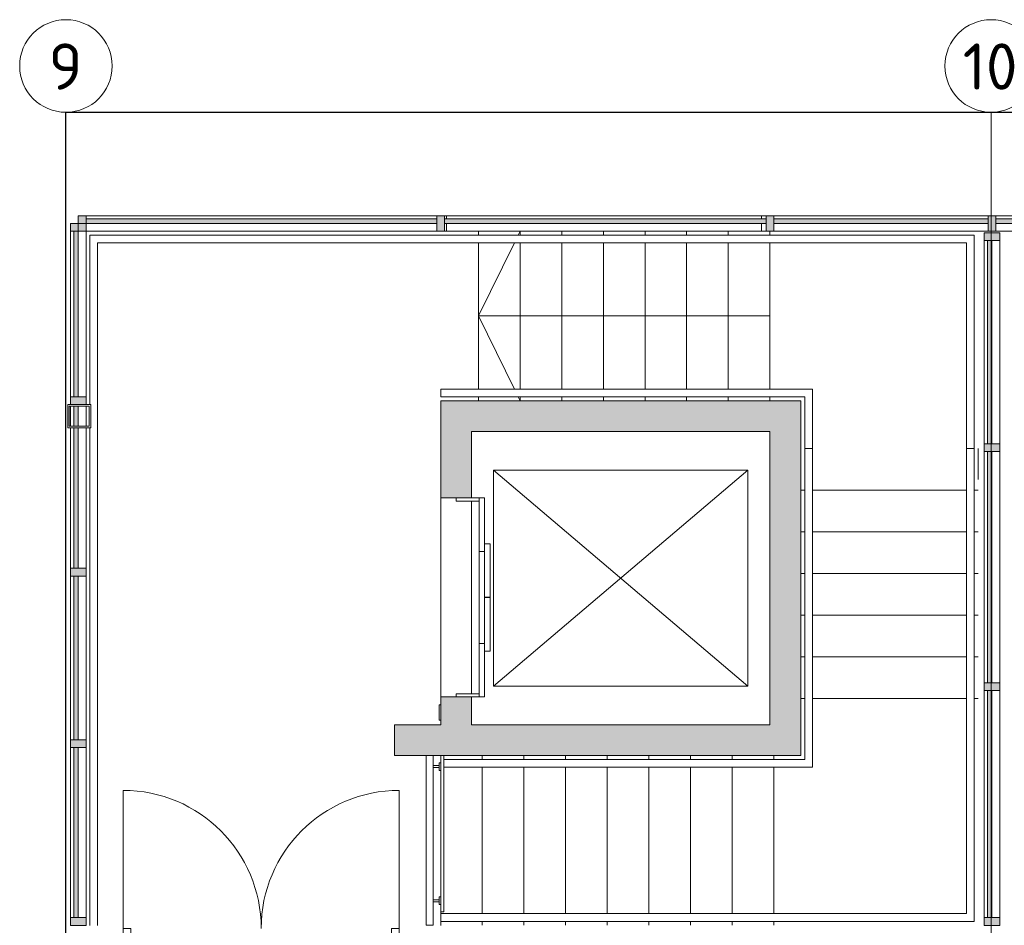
# Model space of a CAD drawing. Header units: millimetres. Extents: x 1110081 to 1268996, y -753649 to 3502.
# Tile 177 of 211: x 1160379 to 1166764, y -665637 to -659766. Entities that reach past the tile are written whole.
import ezdxf

# ---------------------------------------------------------------- set-up
doc = ezdxf.new("R2010")
doc.units = ezdxf.units.MM
for name, color, linetype, lineweight in [('A2-D', 1, 'Continuous', 5), ('A2-DOR', 1, 'Continuous', 9), ('A222', 4, 'Continuous', 13), ('A2312', 1, 'Continuous', 5), ('A24', 1, 'Continuous', 13), ('A281', 3, 'Continuous', 13), ('A281-1', 1, 'Continuous', 5), ('A822Custom 1Custom 2Custom 3Floor Plan00_Shared Levels and Grids', 1, 'Continuous', 5), ('A852-UNDER', 5, 'Continuous', 9), ('A856', 6, 'Continuous', 5), ('Up Arrows', 7, 'Continuous', 5)]:
    doc.layers.add(name, color=color, linetype=linetype, lineweight=lineweight)
doc.styles.add('ISOCPEUR', font='isocpeur.ttf', dxfattribs={"height": 300})

# ---------------------------------------------------------------- blocks, each defined once
blk = doc.blocks.new('System Panel - NSW Systemglass-13532993-H02-Nivå F-3_5 m_1_ Ny Plan 2 PV200')
at = {"layer": 'A2312'}
blk.add_hatch(color=256, dxfattribs=at).paths.add_polyline_path([(-705, 0), (705, 0), (705, 30), (-705, 30)])
for p, q in [((705, 30), (-705, 30)), ((-705, 30), (-705, 0)), ((-705, 0), (705, 0)), ((705, 0), (705, 30))]:
    blk.add_line(p, q, dxfattribs=at)
blk = doc.blocks.new('Rectangular Mullion - NSW Innvendig spross 50x100 mm-13532987-H02-Nivå F-3_5 m_1_ Ny Plan 2 PV200')
at = {"layer": 'A852-UNDER'}
for p, q in [((1168118.7, -661036.9), (1166708.6, -661036.9)), ((1168118.7, -661136.9), (1166708.6, -661136.9))]:
    blk.add_line(p, q, dxfattribs=at)
blk = doc.blocks.new('System Panel - NSW Systemglass-13532994-H02-Nivå F-3_5 m_1_ Ny Plan 2 PV200')
at = {"layer": 'A2312'}
blk.add_hatch(color=256, dxfattribs=at).paths.add_polyline_path([(-695, 0), (695, 0), (695, 30), (-695, 30)])
for p, q in [((695, 30), (-695, 30)), ((-695, 30), (-695, 0)), ((-695, 0), (695, 0)), ((695, 0), (695, 30))]:
    blk.add_line(p, q, dxfattribs=at)
blk = doc.blocks.new('Rectangular Mullion - NSW Innvendig spross 50x100 mm-13532989-H02-Nivå F-3_5 m_1_ Ny Plan 2 PV200')
at = {"layer": 'A852-UNDER'}
for p, q in [((1166658.6, -661036.9), (1165268.7, -661036.9)), ((1166658.6, -661136.9), (1165268.7, -661136.9))]:
    blk.add_line(p, q, dxfattribs=at)
blk = doc.blocks.new('System Panel - NSW Systemglass-13533104-H02-Nivå F-3_5 m_1_ Ny Plan 2 PV200')
at = {"layer": 'A2312'}
blk.add_hatch(color=256, dxfattribs=at).paths.add_polyline_path([(-1137.5, 0), (1137.5, 0), (1137.5, 30), (-1137.5, 30)])
for p, q in [((1137.5, 30), (-1137.5, 30)), ((-1137.5, 30), (-1137.5, 0)), ((-1137.5, 0), (1137.5, 0)), ((1137.5, 0), (1137.5, 30))]:
    blk.add_line(p, q, dxfattribs=at)
blk = doc.blocks.new('Rectangular Mullion - NSW Innvendig spross 50x100 mm-13533101-H02-Nivå F-3_5 m_1_ Ny Plan 2 PV200')
at = {"layer": 'A2312'}
for p, q in [((1160808.7, -661036.9), (1163083.7, -661036.9)), ((1163083.7, -661136.9), (1160808.7, -661136.9))]:
    blk.add_line(p, q, dxfattribs=at)
blk = doc.blocks.new('Rectangular Mullion - NSW Innvendig spross 50x100 mm-13446640-H02-Nivå F-3_5 m_1_ Ny Plan 2 PV200')
at = {"layer": 'A2312'}
blk.add_hatch(color=256, dxfattribs=at).paths.add_polyline_path([(25, 50), (25, -50), (-25, -50), (-25, 50)])
for p, q in [((-25, 50), (25, 50)), ((-25, -50), (-25, 50)), ((25, 50), (25, -50)), ((25, -50), (-25, -50))]:
    blk.add_line(p, q, dxfattribs=at)
blk = doc.blocks.new('Rectangular Mullion - NSW Innvendig spross 50x100 mm-13446641-H02-Nivå F-3_5 m_1_ Ny Plan 2 PV200')
at = {"layer": 'A2312'}
blk.add_hatch(color=256, dxfattribs=at).paths.add_polyline_path([(25, 50), (25, -50), (-25, -50), (-25, 50)])
for p, q in [((-25, 50), (25, 50)), ((-25, -50), (-25, 50)), ((25, 50), (25, -50)), ((25, -50), (-25, -50))]:
    blk.add_line(p, q, dxfattribs=at)
blk = doc.blocks.new('System Panel - NSW Systemglass-13442773-H02-Nivå F-3_5 m_1_ Ny Plan 2 PV200')
at = {"layer": 'A2312'}
blk.add_hatch(color=256, dxfattribs=at).paths.add_polyline_path([(659.5, 0), (-659.5, 0), (-659.5, -30), (659.5, -30)])
for p, q in [((659.5, 0), (-659.5, 0)), ((-659.5, 0), (-659.5, -30)), ((659.5, -30), (659.5, 0)), ((-659.5, -30), (659.5, -30))]:
    blk.add_line(p, q, dxfattribs=at)
blk = doc.blocks.new('Rectangular Mullion - NSW Innvendig spross 50x100 mm-13442771-H02-Nivå F-3_5 m_1_ Ny Plan 2 PV200')
at = {"layer": 'A852-UNDER'}
for p, q in [((1166633.6, -662516.5), (1166633.6, -661197.4)), ((1166733.6, -662516.5), (1166733.6, -661197.4))]:
    blk.add_line(p, q, dxfattribs=at)
blk = doc.blocks.new('Rectangular Mullion - NSW Innvendig spross 50x100 mm-13277970-H02-Nivå F-3_5 m_1_ Ny Plan 2 PV200')
at = {"layer": 'A2312'}
blk.add_hatch(color=256, dxfattribs=at).paths.add_polyline_path([(0, -50), (-50, -50), (-50, 50), (0, 50)])
for p, q in [((-50, 50), (0, 50)), ((-50, -50), (-50, 50)), ((0, 50), (0, -50)), ((0, -50), (-50, -50))]:
    blk.add_line(p, q, dxfattribs=at)
blk = doc.blocks.new('Rectangular Mullion - NSW Innvendig spross 50x100 mm-13277971-H02-Nivå F-3_5 m_1_ Ny Plan 2 PV200')
at = {"layer": 'A2312'}
blk.add_hatch(color=256, dxfattribs=at).paths.add_polyline_path([(-50, -50), (0, -50), (0, 50), (-50, 50)])
for p, q in [((0, 50), (-50, 50)), ((-50, 50), (-50, -50)), ((0, -50), (0, 50)), ((-50, -50), (0, -50))]:
    blk.add_line(p, q, dxfattribs=at)
blk = doc.blocks.new('Rectangular Mullion - NSW Innvendig spross 50x100 mm-13451349-H02-Nivå F-3_5 m_1_ Ny Plan 2 PV200')
at = {"layer": 'A2312'}
blk.add_hatch(color=256, dxfattribs=at).paths.add_polyline_path([(-50, -50), (0, -50), (0, 50), (-50, 50)])
for p, q in [((0, 50), (-50, 50)), ((-50, 50), (-50, -50)), ((0, -50), (0, 50)), ((-50, -50), (0, -50))]:
    blk.add_line(p, q, dxfattribs=at)
blk = doc.blocks.new('System Panel - NSW Systemglass-13427775-H02-Nivå F-3_5 m_1_ Ny Plan 2 PV200')
at = {"layer": 'A2312'}
blk.add_hatch(color=256, dxfattribs=at).paths.add_polyline_path([(749, 0), (-749, 0), (-749, -30), (749, -30)])
for p, q in [((749, 0), (-749, 0)), ((-749, 0), (-749, -30)), ((749, -30), (749, 0)), ((-749, -30), (749, -30))]:
    blk.add_line(p, q, dxfattribs=at)
blk = doc.blocks.new('Rectangular Mullion - NSW Innvendig spross 50x100 mm-13277890-H02-Nivå F-3_5 m_1_ Ny Plan 2 PV200')
at = {"layer": 'A852-UNDER'}
for p, q in [((1166633.6, -664064.4), (1166633.6, -662566.5)), ((1166733.6, -664064.4), (1166733.6, -662566.5))]:
    blk.add_line(p, q, dxfattribs=at)
blk = doc.blocks.new('Rectangular Mullion - NSW Innvendig spross 50x100 mm-13277903-H02-Nivå F-3_5 m_1_ Ny Plan 2 PV200')
at = {"layer": 'A2312'}
blk.add_hatch(color=256, dxfattribs=at).paths.add_polyline_path([(25, -50), (-25, -50), (-25, 50), (25, 50)])
for p, q in [((-25, 50), (25, 50)), ((-25, -50), (-25, 50)), ((25, 50), (25, -50)), ((25, -50), (-25, -50))]:
    blk.add_line(p, q, dxfattribs=at)
blk = doc.blocks.new('System Panel - NSW Systemglass-13427776-H02-Nivå F-3_5 m_1_ Ny Plan 2 PV200')
at = {"layer": 'A2312'}
blk.add_hatch(color=256, dxfattribs=at).paths.add_polyline_path([(736.5, 0), (-736.5, 0), (-736.5, -30), (736.5, -30)])
for p, q in [((736.5, 0), (-736.5, 0)), ((-736.5, 0), (-736.5, -30)), ((736.5, -30), (736.5, 0)), ((-736.5, -30), (736.5, -30))]:
    blk.add_line(p, q, dxfattribs=at)
blk = doc.blocks.new('Rectangular Mullion - NSW Innvendig spross 50x100 mm-13277893-H02-Nivå F-3_5 m_1_ Ny Plan 2 PV200')
at = {"layer": 'A852-UNDER'}
for p, q in [((1166633.6, -665587.4), (1166633.6, -664114.4)), ((1166733.6, -665587.4), (1166733.6, -664114.4))]:
    blk.add_line(p, q, dxfattribs=at)
blk = doc.blocks.new('System Panel - NSW Systemglass-13532977-H02-Nivå F-3_5 m_1_ Ny Plan 2 PV200')
at = {"layer": 'A2312'}
blk.add_hatch(color=256, dxfattribs=at).paths.add_polyline_path([(1163133.7, -661086.9), (1165218.7, -661086.9), (1165218.7, -661056.9), (1163133.7, -661056.9)])
for p, q in [((1165218.7, -661056.9), (1163133.7, -661056.9)), ((1163133.7, -661056.9), (1163133.7, -661086.9)), ((1163133.7, -661086.9), (1165218.7, -661086.9)), ((1165218.7, -661086.9), (1165218.7, -661056.9))]:
    blk.add_line(p, q, dxfattribs=at)
blk = doc.blocks.new('Rectangular Mullion - NSW Innvendig spross 50x100 mm-13532978-H02-Nivå F-3_5 m_1_ Ny Plan 2 PV200')
at = {"layer": 'A852-UNDER'}
blk.add_line((0, -50), (-28.7, -50), dxfattribs=at)
blk = doc.blocks.new('ID Heisdør - A234 ID-H 13x20-13277886-H02-Nivå F-3_5 m_1_ Ny Plan 2 PV200')
at = {"layer": 'A852-UNDER'}
blk.add_line((-297.5, 150), (297.5, 150), dxfattribs=at)
blk = doc.blocks.new('ID Heisdør - A234 ID-H 13x20-V262-H02-Nivå F-3_5 m_1_ Ny Plan 2 PV200')
at = {"layer": 'A2-DOR'}
for p, q in [((-347.5, 220), (-1, 220)), ((-347.5, 185), (-347.5, 220)), ((-1, 220), (-1, 185)), ((1, 185), (1, 220)), ((1, 220), (347.5, 220)), ((347.5, 220), (347.5, 185)), ((-645, 185), (-297.5, 185)), ((-645, 150), (-645, 185)), ((-297.5, 150), (-645, 150)), ((-645, 100), (-645, 150)), ((-645, 150), (-625, 150)), ((-625, 150), (-625, 0)), ((-1, 185), (-347.5, 185)), ((-297.5, 185), (-297.5, 150)), ((347.5, 185), (1, 185)), ((297.5, 150), (297.5, 185)), ((297.5, 185), (645, 185)), ((645, 150), (297.5, 150)), ((625, 0), (625, 150)), ((625, 150), (645, 150)), ((645, 185), (645, 150)), ((645, 150), (645, 100)), ((-625, 0), (-645, 0)), ((645, 0), (625, 0)), ((695, -100), (695, -110)), ((795, -110), (695, -110)), ((795, -100), (795, -110))]:
    blk.add_line(p, q, dxfattribs=at)
blk = doc.blocks.new('Rectangular Mullion - NSW Innvendig spross 50x100 mm-13532972-H02-Nivå F-3_5 m_1_ Ny Plan 2 PV200')
at = {"layer": 'A2312'}
for p, q in [((1163147.1, -661036.9), (1163133.7, -661036.9)), ((1163147.1, -661056.9), (1163147.1, -661036.9)), ((1163147.1, -661036.9), (1165190, -661036.9)), ((1165190, -661036.9), (1165190, -661056.9)), ((1163147.1, -661136.9), (1163147.1, -661086.9)), ((1165190, -661086.9), (1165190, -661136.9)), ((1163133.7, -661136.9), (1163147.1, -661136.9)), ((1163289.1, -661136.9), (1163147.1, -661136.9)), ((1163559.2, -661136.9), (1163353.7, -661136.9)), ((1163829.2, -661136.9), (1163623.7, -661136.9)), ((1164099.3, -661136.9), (1163893.7, -661136.9)), ((1164369.3, -661136.9), (1164163.7, -661136.9)), ((1164639.3, -661136.9), (1164433.7, -661136.9)), ((1164909.4, -661136.9), (1164703.7, -661136.9)), ((1165179.4, -661136.9), (1164973.7, -661136.9))]:
    blk.add_line(p, q, dxfattribs=at)
blk = doc.blocks.new('ID Tofløyet glass - IDG 18x21-13450192-H02-Nivå F-3_5 m_1_ Ny Plan 2 PV200')
at = {"layer": 'A2-D'}
for p, q in [((895, 170), (895, 1065)), ((-895, 170), (-895, 70)), ((-845, 170), (-895, 170)), ((-845, 70), (-845, 170)), ((845, 70), (845, 170)), ((845, 170), (895, 170)), ((895, 170), (895, 70)), ((-895, 70), (-845, 70)), ((895, 70), (845, 70))]:
    blk.add_line(p, q, dxfattribs=at)
at = {"layer": 'A2-DOR'}
for p, q in [((-895, 170), (-895, 1065)), ((895, 170), (895, 1065))]:
    blk.add_line(p, q, dxfattribs=at)
for centre, start, end in [((-895, 170), 0, 90), ((895, 170), 90, 180)]:
    blk.add_arc(centre, 895, start, end, dxfattribs=at)
blk = doc.blocks.new('Precast Stair - ___-13440602-H02-Nivå F-3_5 m_1_ Ny Plan 2 PV200')
at = {"layer": 'A852-UNDER'}
for p, q in [((1165268.7, -664536.9), (1165268.7, -664562.3)), ((1165268.7, -664612.3), (1165268.7, -665561.5)), ((1165268.7, -665611.5), (1165268.7, -665636.9))]:
    blk.add_line(p, q, dxfattribs=at)
blk = doc.blocks.new('Precast Stair - ___-13440600-H02-Nivå F-3_5 m_1_ Ny Plan 2 PV200')
at = {"layer": 'A852-UNDER'}
for p, q in [((1166593.7, -662746.9), (1166593.7, -662546.9)), ((1165443.7, -662816.9), (1165469.1, -662816.9)), ((1165519.1, -662816.9), (1166518.3, -662816.9)), ((1166568.3, -662816.9), (1166593.7, -662816.9)), ((1165443.7, -663086.9), (1165469.1, -663086.9)), ((1165519.1, -663086.9), (1166518.3, -663086.9)), ((1166568.3, -663086.9), (1166593.7, -663086.9)), ((1165443.7, -663356.9), (1165469.1, -663356.9)), ((1165519.1, -663356.9), (1166518.3, -663356.9)), ((1166568.3, -663356.9), (1166593.7, -663356.9)), ((1165443.7, -663626.9), (1165469.1, -663626.9)), ((1165519.1, -663626.9), (1166518.3, -663626.9)), ((1166568.3, -663626.9), (1166593.7, -663626.9)), ((1165443.7, -663896.9), (1165469.1, -663896.9)), ((1165519.1, -663896.9), (1166518.3, -663896.9)), ((1166568.3, -663896.9), (1166593.7, -663896.9)), ((1165443.7, -664166.9), (1165469.1, -664166.9)), ((1165519.1, -664166.9), (1166518.3, -664166.9)), ((1166568.3, -664166.9), (1166593.7, -664166.9))]:
    blk.add_line(p, q, dxfattribs=at)
blk = doc.blocks.new('Precast Stair - ___-13440456-H02-Nivå F-3_5 m_1_ Ny Plan 2 PV200')
at = {"layer": 'A852-UNDER'}
for p, q in [((1163378.7, -664536.9), (1163378.7, -664562.3)), ((1163648.7, -664536.9), (1163648.7, -664562.3)), ((1163918.7, -664536.9), (1163918.7, -664562.3)), ((1164188.7, -664536.9), (1164188.7, -664562.3)), ((1164458.7, -664536.9), (1164458.7, -664562.3)), ((1164728.7, -664536.9), (1164728.7, -664562.3)), ((1164998.7, -664536.9), (1164998.7, -664562.3)), ((1163378.7, -664612.3), (1163378.7, -665561.5)), ((1163648.7, -664612.3), (1163648.7, -665561.5)), ((1163918.7, -664612.3), (1163918.7, -665561.5)), ((1164188.7, -664612.3), (1164188.7, -665561.5)), ((1164458.7, -664612.3), (1164458.7, -665561.5)), ((1164728.7, -664612.3), (1164728.7, -665561.5)), ((1164998.7, -664612.3), (1164998.7, -665561.5)), ((1163378.7, -665611.5), (1163378.7, -665636.9)), ((1163648.7, -665611.5), (1163648.7, -665636.9)), ((1163918.7, -665611.5), (1163918.7, -665636.9)), ((1164188.7, -665611.5), (1164188.7, -665636.9)), ((1164458.7, -665611.5), (1164458.7, -665636.9)), ((1164728.7, -665611.5), (1164728.7, -665636.9)), ((1164998.7, -665611.5), (1164998.7, -665636.9))]:
    blk.add_line(p, q, dxfattribs=at)
blk = doc.blocks.new('System Panel - NSW Systemglass-13451350-H02-Nivå F-3_5 m_1_ Ny Plan 2 PV200')
at = {"layer": 'A2312'}
blk.add_hatch(color=256, dxfattribs=at).paths.add_polyline_path([(537.5, 0), (-537.5, 0), (-537.5, -30), (537.5, -30)])
for p, q in [((537.5, 0), (-537.5, 0)), ((-537.5, 0), (-537.5, -30)), ((537.5, -30), (537.5, 0)), ((-537.5, -30), (537.5, -30))]:
    blk.add_line(p, q, dxfattribs=at)
blk = doc.blocks.new('System Panel - NSW Systemglass-13442673-H02-Nivå F-3_5 m_1_ Ny Plan 2 PV200')
at = {"layer": 'A2312'}
h = blk.add_hatch(color=256, dxfattribs=at)
h.paths.add_polyline_path([(530.5, 0), (-380.5, 0), (-380.5, -30), (530.5, -30)])
h.paths.add_polyline_path([(-390.5, 0), (-520.5, 0), (-520.5, -30), (-390.5, -30)])
for p, q in [((-390.5, 0), (-520.5, 0)), ((530.5, 0), (-380.5, 0)), ((530.5, -30), (530.5, 0)), ((-520.5, -30), (-390.5, -30)), ((-380.5, -30), (530.5, -30))]:
    blk.add_line(p, q, dxfattribs=at)
blk = doc.blocks.new('System Panel - NSW Systemglass-V275-H02-Nivå F-3_5 m_1_ Ny Plan 2 PV200')
at = {"layer": 'A2312'}
blk.add_hatch(color=256, dxfattribs=at).paths.add_polyline_path([(530.5, 0), (-530.5, 0), (-530.5, -30), (530.5, -30)])
for p, q in [((530.5, 0), (-530.5, 0)), ((-530.5, 0), (-530.5, -30)), ((530.5, -30), (530.5, 0)), ((-530.5, -30), (530.5, -30))]:
    blk.add_line(p, q, dxfattribs=at)
blk = doc.blocks.new('System Panel - NSW Systemglass-13442674-H02-Nivå F-3_5 m_1_ Ny Plan 2 PV200')
at = {"layer": 'A2312'}
blk.add_hatch(color=256, dxfattribs=at).paths.add_polyline_path([(551.8, 0), (-551.8, 0), (-551.8, -30), (551.8, -30)])
for p, q in [((551.8, 0), (-551.8, 0)), ((-551.8, 0), (-551.8, -30)), ((551.8, -30), (551.8, 0)), ((-551.8, -30), (551.8, -30))]:
    blk.add_line(p, q, dxfattribs=at)
blk = doc.blocks.new('Rectangular Mullion - NSW Innvendig spross 50x100 mm-13442675-H02-Nivå F-3_5 m_1_ Ny Plan 2 PV200')
at = {"layer": 'A2312'}
blk.add_hatch(color=256, dxfattribs=at).paths.add_polyline_path([(0, -50), (-50, -50), (-50, 50), (0, 50)])
for p, q in [((-50, 50), (0, 50)), ((-50, -50), (-50, 50)), ((0, 50), (0, -50)), ((0, -50), (-50, -50))]:
    blk.add_line(p, q, dxfattribs=at)
blk = doc.blocks.new('Rectangular Mullion - NSW Innvendig spross 50x100 mm-13441548-H02-Nivå F-3_5 m_1_ Ny Plan 2 PV200')
at = {"layer": 'A2312'}
for p, q in [((1160708.7, -662211.9), (1160708.7, -661136.9)), ((1160808.7, -661136.9), (1160808.7, -662211.9))]:
    blk.add_line(p, q, dxfattribs=at)
blk = doc.blocks.new('Rectangular Mullion - NSW Innvendig spross 50x100 mm-13441549-H02-Nivå F-3_5 m_1_ Ny Plan 2 PV200')
at = {"layer": 'A2312'}
for p, q in [((1160708.7, -662401.9), (1160708.7, -662271.9)), ((1160808.7, -662271.9), (1160808.7, -662401.9)), ((1160708.7, -663322.8), (1160708.7, -662411.9)), ((1160808.7, -662411.9), (1160808.7, -663322.8))]:
    blk.add_line(p, q, dxfattribs=at)
blk = doc.blocks.new('Rectangular Mullion - NSW Innvendig spross 50x100 mm-V276-H02-Nivå F-3_5 m_1_ Ny Plan 2 PV200')
at = {"layer": 'A2312'}
for p, q in [((1160708.7, -664433.8), (1160708.7, -663372.8)), ((1160808.7, -663372.8), (1160808.7, -664433.8))]:
    blk.add_line(p, q, dxfattribs=at)
blk = doc.blocks.new('Rectangular Mullion - NSW Innvendig spross 50x100 mm-13441550-H02-Nivå F-3_5 m_1_ Ny Plan 2 PV200')
at = {"layer": 'A2312'}
for p, q in [((1160708.7, -665587.4), (1160708.7, -664483.8)), ((1160808.7, -664483.8), (1160808.7, -665587.4))]:
    blk.add_line(p, q, dxfattribs=at)
blk = doc.blocks.new('Rectangular Mullion - NSW Innvendig spross 50x100 mm-13451347-H02-Nivå F-3_5 m_1_ Ny Plan 2 PV200')
at = {"layer": 'A2312'}
blk.add_hatch(color=256, dxfattribs=at).paths.add_polyline_path([(25, -50), (-25, -50), (-25, 50), (25, 50)])
for p, q in [((-25, 50), (25, 50)), ((-25, -50), (-25, 50)), ((25, -50), (-25, -50))]:
    blk.add_line(p, q, dxfattribs=at)
blk = doc.blocks.new('Rectangular Mullion - NSW Innvendig spross 50x100 mm-13442666-H02-Nivå F-3_5 m_1_ Ny Plan 2 PV200')
at = {"layer": 'A2312'}
blk.add_hatch(color=256, dxfattribs=at).paths.add_polyline_path([(25, -50), (-25, -50), (-25, 50), (25, 50)])
for p, q in [((-25, 50), (25, 50)), ((-25, -50), (-25, 50)), ((25, 50), (25, -50)), ((25, -50), (-25, -50))]:
    blk.add_line(p, q, dxfattribs=at)
blk = doc.blocks.new('222_Søyle-SHS-Square Hollow Sections - SHS 150x150x10-13443731-H02-Nivå F-3_5 m_1_ Ny Plan 2 PV200')
at = {"layer": 'A222'}
for p, q in [((-75, 75), (75, 75)), ((-75, -75), (-75, 75)), ((-65, 65), (-65, -65)), ((65, 65), (-65, 65)), ((65, -65), (65, 65)), ((75, 75), (75, -75)), ((75, -75), (-75, -75)), ((-65, -65), (65, -65))]:
    blk.add_line(p, q, dxfattribs=at)
blk = doc.blocks.new('Rectangular Mullion - NSW Innvendig spross 50x100 mm-13446657-H02-Nivå F-3_5 m_1_ Ny Plan 2 PV200')
at = {"layer": 'A2312'}
blk.add_hatch(color=256, dxfattribs=at).paths.add_polyline_path([(-50, 50), (-50, -50), (0, -50), (0, 50)])
for p, q in [((0, 50), (-50, 50)), ((-50, 50), (-50, -50)), ((0, -50), (0, 50)), ((-50, -50), (0, -50))]:
    blk.add_line(p, q, dxfattribs=at)
blk = doc.blocks.new('Railing - Start 1012-13448785-H02-Nivå F-3_5 m_1_ Ny Plan 2 PV200')
at = {"layer": 'A281-1'}
for p, q in [((20, 0), (0, 0)), ((0, 0), (0, -1012)), ((20, 0), (20, -1012)), ((0, -1012), (20, -1012))]:
    blk.add_line(p, q, dxfattribs=at)
blk = doc.blocks.new('Railing - Handrail - Bracket-V279-H02-Nivå F-3_5 m_1_ Ny Plan 2 PV200')
at = {"layer": 'A281-1'}
for p, q in [((-47.6, 25), (-57, 25)), ((-47.6, 24.1), (-47.6, 25)), ((-47.6, -25), (-47.6, 25)), ((-7.5, 6.3), (-47.6, 6.3)), ((-57, -25), (-47.6, -25)), ((-47.8, -6.4), (-7.4, -6.4)), ((-47.6, -25), (-47.6, -24.1))]:
    blk.add_line(p, q, dxfattribs=at)
blk = doc.blocks.new('Railing - Handrail - Bracket-V280-H02-Nivå F-3_5 m_1_ Ny Plan 2 PV200')
at = {"layer": 'A281-1'}
for p, q in [((-47.6, 25), (-57, 25)), ((-47.6, 24.1), (-47.6, 25)), ((-47.6, 24.1), (-47.6, 25)), ((-7.5, 6.3), (-47.6, 6.3)), ((-57, -25), (-47.6, -25)), ((-47.8, -6.4), (-7.4, -6.4)), ((-47.6, -25), (-47.6, -24.1)), ((-47.6, -25), (-47.6, -24.1))]:
    blk.add_line(p, q, dxfattribs=at)
blk = doc.blocks.new('Railing - Handrail - Bracket-V281-H02-Nivå F-3_5 m_1_ Ny Plan 2 PV200')
at = {"layer": 'A281-1'}
for p, q in [((-47.6, 25), (-57, 25)), ((-47.6, 24.1), (-47.6, 25)), ((-47.6, -25), (-47.6, 25)), ((-7.5, 6.3), (-47.6, 6.3)), ((-57, -25), (-47.6, -25)), ((-47.8, -6.4), (-7.5, -6.4)), ((-47.6, -25), (-47.6, -24.1))]:
    blk.add_line(p, q, dxfattribs=at)
blk = doc.blocks.new('Railing - Handrail - Bracket-V282-H02-Nivå F-3_5 m_1_ Ny Plan 2 PV200')
at = {"layer": 'A281-1'}
for p, q in [((-47.6, 25), (-57, 25)), ((-47.6, 24.1), (-47.6, 25)), ((-47.6, 24.1), (-47.6, 25)), ((-7.5, 6.3), (-47.6, 6.3)), ((-57, -25), (-47.6, -25)), ((-47.8, -6.4), (-7.5, -6.4)), ((-47.6, -25), (-47.6, -24.1)), ((-47.6, -25), (-47.6, -24.1))]:
    blk.add_line(p, q, dxfattribs=at)
blk = doc.blocks.new('Railing - Railing-13448676-H02-Nivå F-3_5 m_1_ Ny Plan 2 PV200')
at = {"layer": 'A281-1'}
for p, q in [((1163014.2, -664536.9), (1163014.2, -665636.9)), ((1163059.2, -665636.9), (1163059.2, -664536.9)), ((1163014.2, -665636.9), (1163059.2, -665636.9))]:
    blk.add_line(p, q, dxfattribs=at)
at = {"extrusion": (0, 0, -1), "zscale": -1}
for name, p in [('Railing - Start 1012-13448785-H02-Nivå F-3_5 m_1_ Ny Plan 2 PV200', (-1163128.7, -664537.1)), ('Railing - Handrail - Bracket-V279-H02-Nivå F-3_5 m_1_ Ny Plan 2 PV200', (-1163051.7, -664608.1)), ('Railing - Handrail - Bracket-V280-H02-Nivå F-3_5 m_1_ Ny Plan 2 PV200', (-1163051.7, -664608.1)), ('Railing - Handrail - Bracket-V281-H02-Nivå F-3_5 m_1_ Ny Plan 2 PV200', (-1163051.7, -665478.1)), ('Railing - Handrail - Bracket-V282-H02-Nivå F-3_5 m_1_ Ny Plan 2 PV200', (-1163051.7, -665478.1))]:
    blk.add_blockref(name, p, dxfattribs=at)
blk = doc.blocks.new('Railing - Railing-13448964-H02-Nivå F-3_5 m_1_ Ny Plan 2 PV200')
at = {"layer": 'A281-1'}
for p, q in [((1163108.7, -662161.5), (1163353.7, -662161.5)), ((1163108.7, -662211.5), (1163108.7, -662161.5)), ((1163353.7, -662161.5), (1165243.7, -662161.5)), ((1165243.7, -662161.5), (1165519.1, -662161.5)), ((1165519.1, -662161.5), (1165519.1, -662546.9)), ((1163108.7, -662211.5), (1163353.7, -662211.5)), ((1163353.7, -662211.5), (1165243.7, -662211.5)), ((1165243.7, -662211.5), (1165469.1, -662211.5)), ((1165469.1, -662211.5), (1165469.1, -662546.9)), ((1165519.1, -662546.9), (1165469.1, -662546.9))]:
    blk.add_line(p, q, dxfattribs=at)
blk = doc.blocks.new('Railing - Railing-13449121-H02-Nivå F-3_5 m_1_ Ny Plan 2 PV200')
at = {"layer": 'A281-1'}
for p, q in [((1166518.3, -662546.9), (1166568.3, -662546.9)), ((1166518.3, -664166.9), (1166518.3, -662546.9)), ((1166568.3, -664166.9), (1166568.3, -662546.9)), ((1166518.3, -664436.9), (1166518.3, -664166.9)), ((1166568.3, -664436.9), (1166568.3, -664166.9)), ((1166518.3, -665561.5), (1166518.3, -664436.9)), ((1166568.3, -665611.5), (1166568.3, -664436.9)), ((1163108.7, -665561.5), (1165268.7, -665561.5)), ((1165268.7, -665561.5), (1166518.3, -665561.5)), ((1163108.7, -665611.5), (1165268.7, -665611.5)), ((1165268.7, -665611.5), (1166568.3, -665611.5))]:
    blk.add_line(p, q, dxfattribs=at)
blk = doc.blocks.new('Railing - Railing-13449125-H02-Nivå F-3_5 m_1_ Ny Plan 2 PV200')
at = {"layer": 'A281-1'}
for p, q in [((1165469.1, -664166.9), (1165469.1, -662546.9)), ((1165519.1, -664166.9), (1165519.1, -662546.9)), ((1165469.1, -664436.9), (1165469.1, -664166.9)), ((1165519.1, -664436.9), (1165519.1, -664166.9)), ((1165469.1, -664562.3), (1165469.1, -664436.9)), ((1165519.1, -664612.3), (1165519.1, -664436.9)), ((1163128.7, -664562.3), (1165268.7, -664562.3)), ((1163128.7, -664612.3), (1165268.7, -664612.3)), ((1165268.7, -664562.3), (1165469.1, -664562.3)), ((1165268.7, -664612.3), (1165519.1, -664612.3))]:
    blk.add_line(p, q, dxfattribs=at)
blk = doc.blocks.new('Railing - Railing-13449176-H02-Nivå F-3_5 m_1_ Ny Plan 2 PV200')
at = {"layer": 'A281-1'}
for p, q in [((1160834.1, -661162.3), (1160834.1, -662262.3)), ((1163053.7, -661162.3), (1160834.1, -661162.3)), ((1163353.7, -661162.3), (1163053.7, -661162.3)), ((1164943.7, -661162.3), (1163353.7, -661162.3)), ((1165513.7, -661162.3), (1164943.7, -661162.3)), ((1166568.3, -661162.3), (1165513.7, -661162.3)), ((1166568.3, -662546.9), (1166568.3, -661162.3)), ((1160884.1, -661212.3), (1160884.1, -665637.4)), ((1163053.7, -661212.3), (1160884.1, -661212.3)), ((1163353.7, -661212.3), (1163053.7, -661212.3)), ((1164943.7, -661212.3), (1163353.7, -661212.3)), ((1165513.7, -661212.3), (1164943.7, -661212.3)), ((1166518.3, -661212.3), (1165513.7, -661212.3)), ((1166518.3, -662546.9), (1166518.3, -661212.3)), ((1160834.1, -662411.4), (1160834.1, -665637.4)), ((1166568.3, -662546.9), (1166518.3, -662546.9))]:
    blk.add_line(p, q, dxfattribs=at)

msp = doc.modelspace()

# ---------------------------------------------------------------- hatches: boundary and pattern name
at = {"layer": 'A24'}
for points in [[(1165243.7, -662436.9), (1165243.7, -662236.9), (1163108.7, -662236.9), (1163108.7, -662436.9), (1163507.8, -662436.9)], [(1165243.7, -664536.9), (1165443.7, -664536.9), (1165443.7, -662236.9), (1165243.7, -662236.9), (1165243.7, -664336.9)], [(1163308.7, -664536.9), (1165243.7, -664536.9), (1165243.7, -664336.9), (1162808.7, -664336.9), (1162808.7, -664536.9), (1163254.2, -664536.9)]]:
    msp.add_hatch(color=256, dxfattribs=at).paths.add_polyline_path(points)
h = msp.add_hatch(color=256, dxfattribs=at)
h.paths.add_polyline_path([(1163308.7, -664336.9), (1163308.7, -664156.9), (1163108.7, -664156.9), (1163108.7, -664336.9), (1163254.2, -664336.9)])
h.paths.add_polyline_path([(1163308.7, -662866.9), (1163308.7, -662436.9), (1163108.7, -662436.9), (1163108.7, -662866.9)])

# ---------------------------------------------------------------- linework, layer by layer
for p, q in [((1160678.6, -701976.2), (1160678.6, -660366.2)), ((1160678.6, -660366.2), (1211966.5, -660366.2))]:
    msp.add_line(p, q)
for p, q in [((1165443.7, -662236.9), (1163108.7, -662236.9)), ((1163108.7, -662236.9), (1163108.7, -662866.9)), ((1165443.7, -664536.9), (1165443.7, -662236.9)), ((1163308.7, -662436.9), (1165243.7, -662436.9)), ((1163308.7, -662866.9), (1163308.7, -662436.9)), ((1165243.7, -662436.9), (1165243.7, -664336.9)), ((1163108.7, -662866.9), (1163308.7, -662866.9)), ((1163108.7, -664156.9), (1163108.7, -662866.9)), ((1163308.7, -662886.9), (1163308.7, -664136.9)), ((1163108.7, -664156.9), (1163108.7, -664336.9)), ((1163308.7, -664156.9), (1163108.7, -664156.9)), ((1163308.7, -664336.9), (1163308.7, -664156.9)), ((1163108.7, -664336.9), (1162808.7, -664336.9)), ((1162808.7, -664336.9), (1162808.7, -664536.9)), ((1165243.7, -664336.9), (1163308.7, -664336.9)), ((1162808.7, -664536.9), (1165443.7, -664536.9))]:
    msp.add_line(p, q, dxfattribs=at)
at = {"layer": 'A281'}
for p, q in [((1163353.7, -661136.9), (1163289.1, -661136.9)), ((1163353.7, -661162.3), (1163353.7, -661136.9)), ((1163353.7, -661162.3), (1163353.7, -661136.9)), ((1163623.7, -661136.9), (1163559.2, -661136.9)), ((1163623.7, -661162.3), (1163623.7, -661136.9)), ((1163623.7, -661162.3), (1163623.7, -661136.9)), ((1163893.7, -661136.9), (1163829.2, -661136.9)), ((1163893.7, -661162.3), (1163893.7, -661136.9)), ((1163893.7, -661162.3), (1163893.7, -661136.9)), ((1164163.7, -661136.9), (1164099.3, -661136.9)), ((1164163.7, -661162.3), (1164163.7, -661136.9)), ((1164163.7, -661162.3), (1164163.7, -661136.9)), ((1164433.7, -661136.9), (1164369.3, -661136.9)), ((1164433.7, -661162.3), (1164433.7, -661136.9)), ((1164433.7, -661162.3), (1164433.7, -661136.9)), ((1164703.7, -661136.9), (1164639.3, -661136.9)), ((1164703.7, -661162.3), (1164703.7, -661136.9)), ((1164703.7, -661162.3), (1164703.7, -661136.9)), ((1164973.7, -661136.9), (1164909.4, -661136.9)), ((1164973.7, -661162.3), (1164973.7, -661136.9)), ((1164973.7, -661162.3), (1164973.7, -661136.9)), ((1165218.7, -661136.9), (1165179.4, -661136.9)), ((1165243.7, -661162.3), (1165243.7, -661136.9)), ((1165243.7, -661162.3), (1165243.7, -661136.9)), ((1163353.7, -662161.5), (1163353.7, -661212.3)), ((1163353.7, -662161.5), (1163353.7, -661212.3)), ((1163623.7, -662161.5), (1163623.7, -661212.3)), ((1163623.7, -662161.5), (1163623.7, -661212.3)), ((1163893.7, -662161.5), (1163893.7, -661212.3)), ((1163893.7, -662161.5), (1163893.7, -661212.3)), ((1164163.7, -662161.5), (1164163.7, -661212.3)), ((1164163.7, -662161.5), (1164163.7, -661212.3)), ((1164433.7, -662161.5), (1164433.7, -661212.3)), ((1164433.7, -662161.5), (1164433.7, -661212.3)), ((1164703.7, -662161.5), (1164703.7, -661212.3)), ((1164703.7, -662161.5), (1164703.7, -661212.3)), ((1164973.7, -662161.5), (1164973.7, -661212.3)), ((1164973.7, -662161.5), (1164973.7, -661212.3)), ((1165243.7, -662161.5), (1165243.7, -661212.3)), ((1165243.7, -662161.5), (1165243.7, -661212.3)), ((1163353.7, -662236.9), (1163353.7, -662211.5)), ((1163353.7, -662236.9), (1163353.7, -662211.5)), ((1163623.7, -662236.9), (1163623.7, -662211.5)), ((1163623.7, -662236.9), (1163623.7, -662211.5)), ((1163893.7, -662236.9), (1163893.7, -662211.5)), ((1163893.7, -662236.9), (1163893.7, -662211.5)), ((1164163.7, -662236.9), (1164163.7, -662211.5)), ((1164163.7, -662236.9), (1164163.7, -662211.5)), ((1164433.7, -662236.9), (1164433.7, -662211.5)), ((1164433.7, -662236.9), (1164433.7, -662211.5)), ((1164703.7, -662236.9), (1164703.7, -662211.5)), ((1164703.7, -662236.9), (1164703.7, -662211.5)), ((1164973.7, -662236.9), (1164973.7, -662211.5)), ((1164973.7, -662236.9), (1164973.7, -662211.5)), ((1165243.7, -662236.9), (1165243.7, -662211.5)), ((1165243.7, -662236.9), (1165243.7, -662211.5)), ((1163108.7, -664156.9), (1163108.7, -662866.9)), ((1163108.7, -665637.4), (1163108.7, -665549.1))]:
    msp.add_line(p, q, dxfattribs=at)
at = {"layer": 'A822Custom 1Custom 2Custom 3Floor Plan00_Shared Levels and Grids'}
for p, q in [((1160678.6, -660366.2), (1160678.6, -701976.2)), ((1166678.6, -660366.2), (1166678.6, -701976.2))]:
    msp.add_line(p, q, dxfattribs=at)
for centre in [(1160678.6, -660066.2), (1166678.6, -660066.2)]:
    msp.add_circle(centre, 300, dxfattribs=at)
at = {"layer": 'A856'}
for p, q in [((1165101.2, -662686.9), (1163451.2, -664086.9)), ((1163451.2, -662686.9), (1165101.2, -664086.9)), ((1165101.2, -662686.9), (1163451.2, -662686.9)), ((1163451.2, -662686.9), (1163451.2, -664086.9)), ((1165101.2, -664086.9), (1165101.2, -662686.9)), ((1163451.2, -664086.9), (1165101.2, -664086.9))]:
    msp.add_line(p, q, dxfattribs=at)
at = {"layer": 'Up Arrows'}
for p, q in [((1163611.2, -661162.3), (1163623.7, -661136.9)), ((1163353.7, -661686.9), (1163586.7, -661212.3)), ((1163623.7, -661686.9), (1163353.7, -661686.9)), ((1163353.7, -661686.9), (1163586.7, -662161.5)), ((1163893.7, -661686.9), (1163623.7, -661686.9)), ((1164163.7, -661686.9), (1163893.7, -661686.9)), ((1164433.7, -661686.9), (1164163.7, -661686.9)), ((1164703.7, -661686.9), (1164433.7, -661686.9)), ((1164973.7, -661686.9), (1164703.7, -661686.9)), ((1165243.7, -661686.9), (1164973.7, -661686.9)), ((1163611.2, -662211.5), (1163623.7, -662236.9))]:
    msp.add_line(p, q, dxfattribs=at)

# ---------------------------------------------------------------- block references
at = {"layer": 'A2-DOR', "rotation": 269.9999999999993}
msp.add_blockref('ID Heisdør - A234 ID-H 13x20-V262-H02-Nivå F-3_5 m_1_ Ny Plan 2 PV200', (1163208.7, -663511.9), dxfattribs=at)
at = {"layer": 'A2-DOR'}
msp.add_blockref('ID Tofløyet glass - IDG 18x21-13450192-H02-Nivå F-3_5 m_1_ Ny Plan 2 PV200', (1161944.6, -665827.4), dxfattribs=at)
at = {"layer": 'A222', "rotation": 180}
msp.add_blockref('222_Søyle-SHS-Square Hollow Sections - SHS 150x150x10-13443731-H02-Nivå F-3_5 m_1_ Ny Plan 2 PV200', (1160765.1, -662336.9), dxfattribs=at)
at = {"layer": 'A2312'}
for name, p, rotation in [('Rectangular Mullion - NSW Innvendig spross 50x100 mm-13446657-H02-Nivå F-3_5 m_1_ Ny Plan 2 PV200', (1160758.7, -661086.9), 180), ('Rectangular Mullion - NSW Innvendig spross 50x100 mm-13451349-H02-Nivå F-3_5 m_1_ Ny Plan 2 PV200', (1160758.7, -661086.9), 89.9999999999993), ('System Panel - NSW Systemglass-13451350-H02-Nivå F-3_5 m_1_ Ny Plan 2 PV200', (1160758.7, -661674.4), 269.9999999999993), ('Rectangular Mullion - NSW Innvendig spross 50x100 mm-13277971-H02-Nivå F-3_5 m_1_ Ny Plan 2 PV200', (1166683.6, -661147.4), 90), ('System Panel - NSW Systemglass-13442773-H02-Nivå F-3_5 m_1_ Ny Plan 2 PV200', (1166683.6, -661856.9), 270), ('System Panel - NSW Systemglass-13442673-H02-Nivå F-3_5 m_1_ Ny Plan 2 PV200', (1160758.7, -662792.3), 269.9999999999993), ('System Panel - NSW Systemglass-13427775-H02-Nivå F-3_5 m_1_ Ny Plan 2 PV200', (1166683.6, -663315.5), 270), ('System Panel - NSW Systemglass-V275-H02-Nivå F-3_5 m_1_ Ny Plan 2 PV200', (1160758.7, -663903.3), 269.9999999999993), ('System Panel - NSW Systemglass-13427776-H02-Nivå F-3_5 m_1_ Ny Plan 2 PV200', (1166683.6, -664850.9), 270), ('System Panel - NSW Systemglass-13442674-H02-Nivå F-3_5 m_1_ Ny Plan 2 PV200', (1160758.7, -665035.6), 269.9999999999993)]:
    msp.add_blockref(name, p, dxfattribs=dict(at, rotation=rotation))
for name, p in [('Rectangular Mullion - NSW Innvendig spross 50x100 mm-13533101-H02-Nivå F-3_5 m_1_ Ny Plan 2 PV200', (0, 0)), ('Rectangular Mullion - NSW Innvendig spross 50x100 mm-13532972-H02-Nivå F-3_5 m_1_ Ny Plan 2 PV200', (0, 0)), ('System Panel - NSW Systemglass-13533104-H02-Nivå F-3_5 m_1_ Ny Plan 2 PV200', (1161946.2, -661086.9)), ('System Panel - NSW Systemglass-13532977-H02-Nivå F-3_5 m_1_ Ny Plan 2 PV200', (0, 0)), ('System Panel - NSW Systemglass-13532994-H02-Nivå F-3_5 m_1_ Ny Plan 2 PV200', (1165963.6, -661086.9)), ('System Panel - NSW Systemglass-13532993-H02-Nivå F-3_5 m_1_ Ny Plan 2 PV200', (1167413.6, -661086.9)), ('Rectangular Mullion - NSW Innvendig spross 50x100 mm-13441548-H02-Nivå F-3_5 m_1_ Ny Plan 2 PV200', (0, 0)), ('Rectangular Mullion - NSW Innvendig spross 50x100 mm-13441549-H02-Nivå F-3_5 m_1_ Ny Plan 2 PV200', (0, 0)), ('Rectangular Mullion - NSW Innvendig spross 50x100 mm-V276-H02-Nivå F-3_5 m_1_ Ny Plan 2 PV200', (0, 0)), ('Rectangular Mullion - NSW Innvendig spross 50x100 mm-13441550-H02-Nivå F-3_5 m_1_ Ny Plan 2 PV200', (0, 0))]:
    msp.add_blockref(name, p, dxfattribs=at)
at = {"layer": 'A2312', "extrusion": (0, 0, -1)}
for name, p, rotation in [('Rectangular Mullion - NSW Innvendig spross 50x100 mm-13446640-H02-Nivå F-3_5 m_1_ Ny Plan 2 PV200', (-1163108.7, -661086.9), 180), ('Rectangular Mullion - NSW Innvendig spross 50x100 mm-13446641-H02-Nivå F-3_5 m_1_ Ny Plan 2 PV200', (-1165243.7, -661086.9), 180), ('Rectangular Mullion - NSW Innvendig spross 50x100 mm-13446641-H02-Nivå F-3_5 m_1_ Ny Plan 2 PV200', (-1166683.6, -661086.9), 180), ('Rectangular Mullion - NSW Innvendig spross 50x100 mm-13451347-H02-Nivå F-3_5 m_1_ Ny Plan 2 PV200', (-1160758.7, -662236.9), 270.0000000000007), ('Rectangular Mullion - NSW Innvendig spross 50x100 mm-13277903-H02-Nivå F-3_5 m_1_ Ny Plan 2 PV200', (-1166683.6, -662541.5), 270), ('Rectangular Mullion - NSW Innvendig spross 50x100 mm-13442666-H02-Nivå F-3_5 m_1_ Ny Plan 2 PV200', (-1160758.7, -663347.8), 270.0000000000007), ('Rectangular Mullion - NSW Innvendig spross 50x100 mm-13277903-H02-Nivå F-3_5 m_1_ Ny Plan 2 PV200', (-1166683.6, -664089.4), 270), ('Rectangular Mullion - NSW Innvendig spross 50x100 mm-13442666-H02-Nivå F-3_5 m_1_ Ny Plan 2 PV200', (-1160758.7, -664458.8), 270.0000000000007), ('Rectangular Mullion - NSW Innvendig spross 50x100 mm-13442675-H02-Nivå F-3_5 m_1_ Ny Plan 2 PV200', (-1160758.7, -665637.4), 270.0000000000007), ('Rectangular Mullion - NSW Innvendig spross 50x100 mm-13277970-H02-Nivå F-3_5 m_1_ Ny Plan 2 PV200', (-1166683.6, -665637.4), 270)]:
    msp.add_blockref(name, p, dxfattribs=dict(at, rotation=rotation))
at = {"layer": 'A281-1'}
for name in ['Railing - Railing-13449176-H02-Nivå F-3_5 m_1_ Ny Plan 2 PV200', 'Railing - Railing-13448964-H02-Nivå F-3_5 m_1_ Ny Plan 2 PV200', 'Railing - Railing-13449121-H02-Nivå F-3_5 m_1_ Ny Plan 2 PV200', 'Railing - Railing-13449125-H02-Nivå F-3_5 m_1_ Ny Plan 2 PV200', 'Railing - Railing-13448676-H02-Nivå F-3_5 m_1_ Ny Plan 2 PV200']:
    msp.add_blockref(name, (0, 0), dxfattribs=at)
at = {"layer": 'A852-UNDER', "extrusion": (0, 0, -1), "rotation": 180}
msp.add_blockref('Rectangular Mullion - NSW Innvendig spross 50x100 mm-13532978-H02-Nivå F-3_5 m_1_ Ny Plan 2 PV200', (-1165218.7, -661086.9), dxfattribs=at)
at = {"layer": 'A852-UNDER'}
for name in ['Rectangular Mullion - NSW Innvendig spross 50x100 mm-13532989-H02-Nivå F-3_5 m_1_ Ny Plan 2 PV200', 'Rectangular Mullion - NSW Innvendig spross 50x100 mm-13532987-H02-Nivå F-3_5 m_1_ Ny Plan 2 PV200', 'Rectangular Mullion - NSW Innvendig spross 50x100 mm-13442771-H02-Nivå F-3_5 m_1_ Ny Plan 2 PV200', 'Precast Stair - ___-13440600-H02-Nivå F-3_5 m_1_ Ny Plan 2 PV200', 'Rectangular Mullion - NSW Innvendig spross 50x100 mm-13277890-H02-Nivå F-3_5 m_1_ Ny Plan 2 PV200', 'Rectangular Mullion - NSW Innvendig spross 50x100 mm-13277893-H02-Nivå F-3_5 m_1_ Ny Plan 2 PV200', 'Precast Stair - ___-13440456-H02-Nivå F-3_5 m_1_ Ny Plan 2 PV200', 'Precast Stair - ___-13440602-H02-Nivå F-3_5 m_1_ Ny Plan 2 PV200']:
    msp.add_blockref(name, (0, 0), dxfattribs=at)
at = {"layer": 'A852-UNDER', "rotation": 269.9999999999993}
msp.add_blockref('ID Heisdør - A234 ID-H 13x20-13277886-H02-Nivå F-3_5 m_1_ Ny Plan 2 PV200', (1163208.7, -663511.9), dxfattribs=at)

# ---------------------------------------------------------------- texts
at = {"layer": 'A822Custom 1Custom 2Custom 3Floor Plan00_Shared Levels and Grids', "char_height": 300, "attachment_point": 1, "style": 'ISOCPEUR'}
for s, insert, width in [('9', (1160565.8, -659919.8), 256.54), ('10', (1166493.8, -659919.8), 432.911)]:
    msp.add_mtext(s, dxfattribs=dict(at, insert=insert, width=width))

doc.saveas('drawing.dxf')
